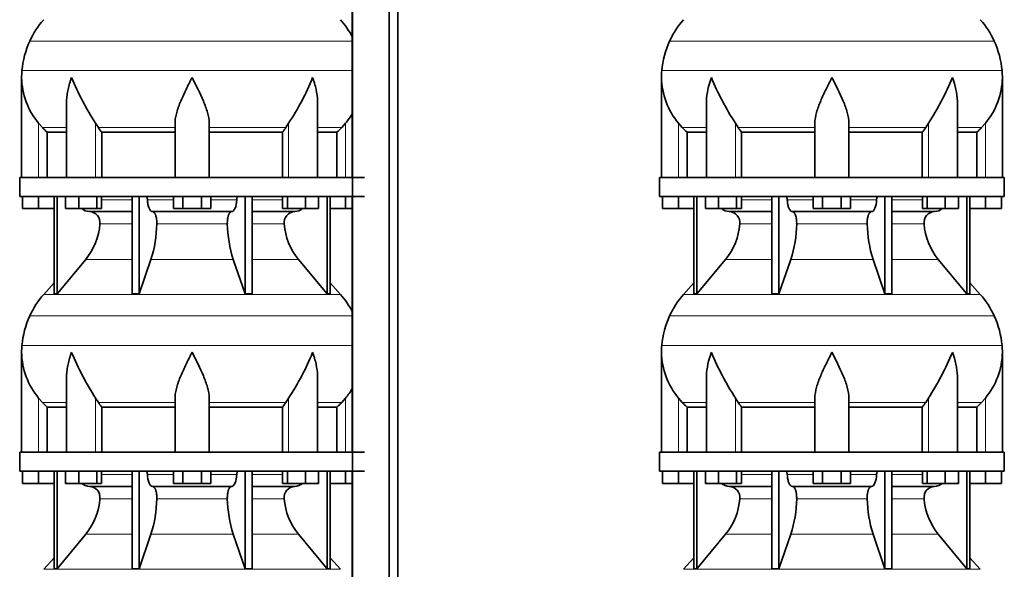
# Model space of a CAD drawing. Header units: millimetres. Extents: x 166 to 762, y -2186 to 1780.
# Tile 13 of 19: x 171 to 691, y -105 to 185. Entities that reach past the tile are written whole.
import ezdxf

# ---------------------------------------------------------------- set-up
doc = ezdxf.new("R2010")
doc.units = ezdxf.units.MM
doc.layers.add('LOW_134-10', color=7, linetype='Continuous')
doc.layers.add('VSI134_DIFFUSORE', color=7, linetype='Continuous')

# ---------------------------------------------------------------- blocks, each defined once
blk = doc.blocks.new('SE')
at = {"layer": 'LOW_134-10', "color": 7, "linetype": 'Continuous', "lineweight": 35}
for p, q in [((346.64, 1282.18), (346.64, -184.32)), ((366.02, -184.32), (366.02, 1282.18)), ((370.57, -184.32), (370.57, 1282.18)), ((346.57, 237.18), (346.57, 102.18)), ((346.57, 92.18), (346.57, -42.82)), ((346.57, -52.82), (346.57, -184.32))]:
    blk.add_line(p, q, dxfattribs=at)
at = {"layer": 'VSI134_DIFFUSORE', "color": 4, "linetype": 'Continuous', "lineweight": 9}
for p, q in [((346.57, 174.17), (176.34, 174.17)), ((172.18, 158.54), (346.57, 158.54)), ((181.01, 102.18), (181.01, 130.78)), ((211.09, 102.18), (211.09, 130.78)), ((312.92, 102.18), (312.92, 130.78)), ((343.01, 102.18), (343.01, 130.78)), ((183.02, 128.48), (195.73, 128.48)), ((212.52, 128.48), (253.01, 128.48)), ((271.01, 128.48), (311.5, 128.48)), ((328.28, 128.48), (340.99, 128.48)), ((214.21, 90.41), (230.31, 90.41)), ((238.43, 90.41), (252.19, 90.41)), ((271.82, 90.41), (285.58, 90.41)), ((293.7, 90.41), (309.8, 90.41)), ((230.31, 77.64), (213.38, 77.64)), ((280.62, 77.64), (243.39, 77.64)), ((310.63, 77.64), (293.7, 77.64)), ((205.86, 58.94), (230.31, 58.94)), ((240.28, 58.94), (283.73, 58.94)), ((293.7, 58.94), (318.15, 58.94)), ((183.71, 40.43), (340.3, 40.43)), ((346.57, 29.17), (176.34, 29.17)), ((172.18, 13.54), (346.57, 13.54)), ((181.01, -42.82), (181.01, -14.22)), ((211.09, -42.82), (211.09, -14.22)), ((312.92, -42.82), (312.92, -14.22)), ((343.01, -42.82), (343.01, -14.22)), ((183.02, -16.52), (195.73, -16.52)), ((212.52, -16.52), (253.01, -16.52)), ((271.01, -16.52), (311.5, -16.52)), ((328.28, -16.52), (340.99, -16.52)), ((214.21, -54.59), (230.31, -54.59)), ((238.43, -54.59), (252.19, -54.59)), ((271.82, -54.59), (285.58, -54.59)), ((293.7, -54.59), (309.8, -54.59)), ((230.31, -67.36), (213.38, -67.36)), ((280.62, -67.36), (243.39, -67.36)), ((310.63, -67.36), (293.7, -67.36)), ((205.86, -86.06), (230.31, -86.06)), ((240.28, -86.06), (283.73, -86.06)), ((293.7, -86.06), (318.15, -86.06)), ((183.71, -104.57), (340.3, -104.57))]:
    blk.add_line(p, q, dxfattribs=at)
at = {"layer": 'VSI134_DIFFUSORE', "color": 7, "linetype": 'Continuous', "lineweight": 35}
for p, q in [((172.01, 154.92), (172.01, 102.18)), ((195.73, 141.54), (195.73, 102.18)), ((328.28, 102.18), (328.28, 141.54)), ((183.02, 128.48), (181.01, 130.78)), ((212.52, 128.48), (211.09, 130.78)), ((253.01, 102.18), (253.01, 130.78)), ((271.01, 102.18), (271.01, 130.78)), ((312.92, 130.78), (311.5, 128.48)), ((343.01, 130.78), (340.99, 128.48)), ((185.53, 126.04), (195.73, 126.04)), ((185.53, 102.18), (185.53, 126.04)), ((214.3, 126.04), (253.01, 126.04)), ((214.3, 102.18), (214.3, 126.04)), ((271.01, 126.04), (309.72, 126.04)), ((309.72, 126.04), (309.72, 102.18)), ((328.28, 126.04), (338.48, 126.04)), ((338.48, 126.04), (338.48, 102.18)), ((353.01, 102.18), (171.01, 102.18)), ((171.01, 102.18), (171.01, 92.18)), ((171.01, 92.18), (353.01, 92.18)), ((172.51, 85.78), (172.51, 92.18)), ((172.51, 85.78), (172.51, 92.18)), ((181.01, 85.78), (181.01, 92.18)), ((189.18, 92.18), (189.18, 40.73)), ((190.71, 92.18), (190.71, 40.73)), ((195.25, 85.78), (195.25, 92.18)), ((202.19, 85.78), (202.19, 92.18)), ((211.67, 85.78), (211.67, 92.18)), ((214.21, 85.78), (214.21, 92.18)), ((230.31, 92.18), (230.31, 40.73)), ((234, 92.18), (234, 40.73)), ((252.19, 85.78), (252.19, 92.18)), ((257.1, 85.78), (257.1, 92.18)), ((266.91, 85.78), (266.91, 92.18)), ((271.82, 85.78), (271.82, 92.18)), ((290.01, 92.18), (290.01, 40.73)), ((293.7, 92.18), (293.7, 40.73)), ((309.8, 85.78), (309.8, 92.18)), ((312.34, 85.78), (312.34, 92.18)), ((321.82, 85.78), (321.82, 92.18)), ((328.76, 85.78), (328.76, 92.18)), ((333.3, 92.18), (333.3, 40.73)), ((334.83, 92.18), (334.83, 40.73)), ((343.01, 85.78), (343.01, 92.18)), ((181.01, 85.78), (172.51, 85.78)), ((189.18, 85.78), (181.01, 85.78)), ((202.19, 85.78), (195.25, 85.78)), ((211.67, 85.78), (202.19, 85.78)), ((207.83, 84.18), (230.31, 84.18)), ((214.21, 85.78), (211.67, 85.78)), ((241.1, 84.18), (282.91, 84.18)), ((257.1, 85.78), (252.19, 85.78)), ((266.91, 85.78), (257.1, 85.78)), ((271.82, 85.78), (266.91, 85.78)), ((293.7, 84.18), (316.18, 84.18)), ((312.34, 85.78), (309.8, 85.78)), ((321.82, 85.78), (312.34, 85.78)), ((328.76, 85.78), (321.82, 85.78)), ((343.01, 85.78), (334.83, 85.78)), ((346.57, 85.78), (343.01, 85.78)), ((190.71, 40.73), (205.86, 58.94)), ((234, 40.73), (240.28, 58.94)), ((283.73, 58.94), (290.01, 40.73)), ((318.15, 58.94), (333.3, 40.73)), ((189.18, 46.5), (183.71, 40.43)), ((340.3, 40.43), (334.83, 46.5)), ((189.18, 40.73), (190.71, 40.73)), ((230.31, 40.73), (234, 40.73)), ((290.01, 40.73), (293.7, 40.73)), ((333.3, 40.73), (334.83, 40.73)), ((172.01, 9.92), (172.01, -42.82)), ((195.73, -3.46), (195.73, -42.82)), ((328.28, -42.82), (328.28, -3.46)), ((183.02, -16.52), (181.01, -14.22)), ((212.52, -16.52), (211.09, -14.22)), ((253.01, -42.82), (253.01, -14.22)), ((271.01, -42.82), (271.01, -14.22)), ((312.92, -14.22), (311.5, -16.52)), ((343.01, -14.22), (340.99, -16.52)), ((185.53, -18.96), (195.73, -18.96)), ((185.53, -42.82), (185.53, -18.96)), ((214.3, -18.96), (253.01, -18.96)), ((214.3, -42.82), (214.3, -18.96)), ((271.01, -18.96), (309.72, -18.96)), ((309.72, -18.96), (309.72, -42.82)), ((328.28, -18.96), (338.48, -18.96)), ((338.48, -18.96), (338.48, -42.82)), ((353.01, -42.82), (171.01, -42.82)), ((171.01, -42.82), (171.01, -52.82)), ((171.01, -52.82), (353.01, -52.82)), ((172.51, -59.22), (172.51, -52.82)), ((172.51, -59.22), (172.51, -52.82)), ((181.01, -59.22), (181.01, -52.82)), ((189.18, -52.82), (189.18, -104.27)), ((190.71, -52.82), (190.71, -104.27)), ((195.25, -59.22), (195.25, -52.82)), ((202.19, -59.22), (202.19, -52.82)), ((211.67, -59.22), (211.67, -52.82)), ((214.21, -59.22), (214.21, -52.82)), ((230.31, -52.82), (230.31, -104.27)), ((234, -52.82), (234, -104.27)), ((252.19, -59.22), (252.19, -52.82)), ((257.1, -59.22), (257.1, -52.82)), ((266.91, -59.22), (266.91, -52.82)), ((271.82, -59.22), (271.82, -52.82)), ((290.01, -52.82), (290.01, -104.27)), ((293.7, -52.82), (293.7, -104.27)), ((309.8, -59.22), (309.8, -52.82)), ((312.34, -59.22), (312.34, -52.82)), ((321.82, -59.22), (321.82, -52.82)), ((328.76, -59.22), (328.76, -52.82)), ((333.3, -52.82), (333.3, -104.27)), ((334.83, -52.82), (334.83, -104.27)), ((343.01, -59.22), (343.01, -52.82)), ((181.01, -59.22), (172.51, -59.22)), ((189.18, -59.22), (181.01, -59.22)), ((202.19, -59.22), (195.25, -59.22)), ((211.67, -59.22), (202.19, -59.22)), ((207.83, -60.82), (230.31, -60.82)), ((214.21, -59.22), (211.67, -59.22)), ((241.1, -60.82), (282.91, -60.82)), ((257.1, -59.22), (252.19, -59.22)), ((266.91, -59.22), (257.1, -59.22)), ((271.82, -59.22), (266.91, -59.22)), ((293.7, -60.82), (316.18, -60.82)), ((312.34, -59.22), (309.8, -59.22)), ((321.82, -59.22), (312.34, -59.22)), ((328.76, -59.22), (321.82, -59.22)), ((343.01, -59.22), (334.83, -59.22)), ((346.57, -59.22), (343.01, -59.22)), ((190.71, -104.27), (205.86, -86.06)), ((234, -104.27), (240.28, -86.06)), ((283.73, -86.06), (290.01, -104.27)), ((318.15, -86.06), (333.3, -104.27)), ((189.18, -98.5), (183.71, -104.57)), ((340.3, -104.57), (334.83, -98.5)), ((189.18, -104.27), (190.71, -104.27)), ((230.31, -104.27), (234, -104.27)), ((290.01, -104.27), (293.7, -104.27)), ((333.3, -104.27), (334.83, -104.27))]:
    blk.add_line(p, q, dxfattribs=at)
for centre, radius, start, end in [((216.41, 155.98), 44, 138, 155.5912), ((307.61, 155.98), 44, 27.6842, 42), ((220.96, 153.92), 49, 155.5912, 174.5826), ((210.51, 154.91), 38.5, 174.5826, 180.0352), ((210.7, 155.59), 38.7, 181.0159, 219.8906), ((336.7, 212.45), 149.83, 202.585, 213.0327), ((201.79, 204.81), 133.53, 326.3278, 338.0546), ((313.31, 155.59), 38.7, 320.1094, 329.446), ((245.66, 150.72), 39.91, 213.8601, 218.2043), ((278.38, 150.7), 39.88, 321.7938, 326.1418), ((208.06, 90.86), 6.68, 229.5852, 268.0094), ((207.55, 78.32), 5.87, 353.3223, 87.2173), ((316.44, 78.34), 5.85, 92.5772, 186.8833), ((315.95, 90.86), 6.68, 271.9979, 310.3729), ((180.07, 80.16), 33.4, 320.5472, 355.6594), ((178.44, 78.84), 64.97, 342.1602, 358.9354), ((347.08, 79.09), 66.48, 181.2569, 197.6475), ((344.04, 80.21), 33.51, 184.3996, 219.3938), ((216.41, 10.98), 44, 138, 155.5912), ((307.61, 10.98), 44, 27.6842, 42), ((220.96, 8.92), 49, 155.5912, 174.5826), ((210.51, 9.91), 38.5, 174.5826, 180.0352), ((210.7, 10.59), 38.7, 181.0159, 219.8906), ((336.7, 67.45), 149.83, 202.585, 213.0327), ((201.79, 59.81), 133.53, 326.3278, 338.0546), ((313.31, 10.59), 38.7, 320.1094, 329.446), ((245.66, 5.72), 39.91, 213.8601, 218.2043), ((278.38, 5.7), 39.88, 321.7938, 326.1418), ((208.06, -54.14), 6.68, 229.5852, 268.0094), ((207.55, -66.68), 5.87, 353.3223, 87.2173), ((316.44, -66.66), 5.85, 92.5772, 186.8833), ((315.95, -54.14), 6.68, 271.9979, 310.3729), ((180.07, -64.84), 33.4, 320.5472, 355.6594), ((178.44, -66.16), 64.97, 342.1602, 358.9354), ((347.08, -65.91), 66.48, 181.2569, 197.6475), ((344.04, -64.79), 33.51, 184.3996, 219.3938)]:
    blk.add_arc(centre, radius, start, end, dxfattribs=at)
for points, knots in [([(198.37, 154.91), (198.27, 154.65), (198.18, 154.39), (198, 153.86), (197.91, 153.6), (197.66, 152.82), (197.5, 152.3), (197.04, 150.74), (196.77, 149.71), (196.32, 147.63), (196.14, 146.59), (195.87, 144.54), (195.78, 143.52), (195.74, 142.18), (195.73, 141.86), (195.73, 141.53)], [0, 0, 0, 0, 0.03125, 0.03125, 0.0625, 0.0625, 0.125, 0.125, 0.25, 0.25, 0.375, 0.375, 0.5, 0.5, 0.5400162, 0.5400162, 0.5400162, 0.5400162]), ([(262.01, 154.91), (261.87, 154.65), (261.74, 154.39), (261.47, 153.86), (261.34, 153.6), (260.94, 152.82), (260.68, 152.3), (259.89, 150.74), (259.38, 149.71), (258.36, 147.63), (257.87, 146.59), (256.92, 144.54), (256.47, 143.52), (255.62, 141.49), (255.23, 140.48), (254.69, 138.98), (254.51, 138.48), (254.19, 137.48), (254.04, 136.98), (253.63, 135.5), (253.41, 134.53), (253.1, 132.63), (253.01, 131.69), (253.01, 130.78)], [0, 0, 0, 0, 0.03125, 0.03125, 0.0625, 0.0625, 0.125, 0.125, 0.25, 0.25, 0.375, 0.375, 0.5, 0.5, 0.625, 0.625, 0.6875, 0.6875, 0.75, 0.75, 0.875, 0.875, 1, 1, 1, 1]), ([(271.01, 130.78), (271.01, 132.61), (270.66, 134.51), (269.56, 138.46), (268.81, 140.47), (266.27, 146.55), (264.12, 150.76), (262.01, 154.91)], [0, 0, 0, 0, 0.25, 0.25, 0.5, 0.5, 1, 1, 1, 1]), ([(328.28, 141.53), (328.28, 141.87), (328.27, 142.21), (328.19, 144.6), (327.91, 146.64), (327.23, 149.72), (326.97, 150.75), (326.52, 152.3), (326.35, 152.82), (326.1, 153.6), (325.97, 153.99), (325.83, 154.39), (325.74, 154.65), (325.69, 154.78), (325.65, 154.91)], [0.4588627, 0.4588627, 0.4588627, 0.4588627, 0.5, 0.5, 0.75, 0.75, 0.875, 0.875, 0.9375, 0.9375, 0.96875, 0.984375, 0.984375, 1, 1, 1, 1]), ([(237.67, 92.18), (237.72, 92.18), (237.76, 92.17), (237.86, 92.13), (237.9, 92.1), (238.03, 91.97), (238.11, 91.84), (238.25, 91.51), (238.31, 91.32), (238.39, 90.89), (238.42, 90.65), (238.43, 90.41)], [0, 0, 0, 0, 0.125, 0.125, 0.25, 0.25, 0.5, 0.5, 0.75, 0.75, 1, 1, 1, 1]), ([(241.1, 84.18), (240.93, 84.18), (240.77, 84.22), (240.53, 84.34), (240.45, 84.39), (240.29, 84.5), (240.22, 84.57), (239.99, 84.79), (239.84, 84.98), (239.56, 85.43), (239.43, 85.68), (239.19, 86.24), (239.08, 86.56), (238.88, 87.23), (238.79, 87.59), (238.64, 88.34), (238.58, 88.74), (238.48, 89.56), (238.45, 89.98), (238.43, 90.41)], [0, 0, 0, 0, 0.125, 0.125, 0.1875, 0.1875, 0.25, 0.25, 0.375, 0.375, 0.5, 0.5, 0.625, 0.625, 0.75, 0.75, 0.875, 0.875, 1, 1, 1, 1]), ([(285.58, 90.41), (285.5, 88.7), (285.19, 87.1), (284.21, 84.83), (283.56, 84.18), (282.91, 84.18)], [0, 0, 0, 0, 0.5, 0.5, 1, 1, 1, 1]), ([(285.58, 90.41), (285.59, 90.65), (285.62, 90.88), (285.68, 91.21), (285.71, 91.31), (285.76, 91.5), (285.79, 91.59), (285.86, 91.76), (285.9, 91.83), (285.98, 91.95), (286.02, 92.01), (286.11, 92.1), (286.15, 92.13), (286.25, 92.17), (286.29, 92.18), (286.34, 92.18)], [0, 0, 0, 0, 0.25, 0.25, 0.375, 0.375, 0.5, 0.5, 0.625, 0.625, 0.75, 0.75, 0.875, 0.875, 1, 1, 1, 1]), ([(241.1, 84.18), (241.18, 84.18), (241.26, 84.17), (241.42, 84.13), (241.49, 84.1), (241.73, 83.97), (241.88, 83.84), (242.17, 83.5), (242.31, 83.3), (242.5, 82.94), (242.57, 82.81), (242.69, 82.53), (242.74, 82.38), (242.9, 81.92), (243, 81.59), (243.12, 81.05), (243.16, 80.87), (243.22, 80.49), (243.25, 80.3), (243.33, 79.71), (243.37, 79.3), (243.41, 78.47), (243.41, 78.05), (243.39, 77.64)], [0, 0, 0, 0, 0.0625, 0.0625, 0.125, 0.125, 0.25, 0.25, 0.375, 0.375, 0.4375, 0.4375, 0.5, 0.5, 0.625, 0.625, 0.6875, 0.6875, 0.75, 0.75, 0.875, 0.875, 1, 1, 1, 1]), ([(280.62, 77.64), (280.6, 78.05), (280.61, 78.47), (280.63, 79.09), (280.65, 79.29), (280.68, 79.7), (280.71, 79.9), (280.78, 80.49), (280.85, 80.87), (280.97, 81.41), (281.02, 81.58), (281.11, 81.92), (281.21, 82.24), (281.32, 82.53), (281.44, 82.8), (281.51, 82.94), (281.7, 83.3), (281.84, 83.51), (282.13, 83.84), (282.29, 83.97), (282.6, 84.14), (282.75, 84.18), (282.91, 84.18)], [0, 0, 0, 0, 0.125, 0.125, 0.1875, 0.1875, 0.25, 0.25, 0.375, 0.375, 0.4375, 0.4375, 0.5, 0.5625, 0.5625, 0.625, 0.625, 0.75, 0.75, 0.875, 0.875, 1, 1, 1, 1]), ([(198.37, 9.91), (198.27, 9.65), (198.18, 9.39), (198, 8.86), (197.91, 8.6), (197.66, 7.82), (197.5, 7.3), (197.04, 5.74), (196.77, 4.71), (196.32, 2.63), (196.14, 1.59), (195.87, -0.46), (195.78, -1.48), (195.74, -2.82), (195.73, -3.14), (195.73, -3.47)], [0, 0, 0, 0, 0.03125, 0.03125, 0.0625, 0.0625, 0.125, 0.125, 0.25, 0.25, 0.375, 0.375, 0.5, 0.5, 0.5400162, 0.5400162, 0.5400162, 0.5400162]), ([(262.01, 9.91), (261.87, 9.65), (261.74, 9.39), (261.47, 8.86), (261.34, 8.6), (260.94, 7.82), (260.68, 7.3), (259.89, 5.74), (259.38, 4.71), (258.36, 2.63), (257.87, 1.59), (256.92, -0.46), (256.47, -1.48), (255.62, -3.51), (255.23, -4.52), (254.69, -6.02), (254.51, -6.52), (254.19, -7.52), (254.04, -8.02), (253.63, -9.5), (253.41, -10.47), (253.1, -12.37), (253.01, -13.31), (253.01, -14.22)], [0, 0, 0, 0, 0.03125, 0.03125, 0.0625, 0.0625, 0.125, 0.125, 0.25, 0.25, 0.375, 0.375, 0.5, 0.5, 0.625, 0.625, 0.6875, 0.6875, 0.75, 0.75, 0.875, 0.875, 1, 1, 1, 1]), ([(271.01, -14.22), (271.01, -12.39), (270.66, -10.49), (269.56, -6.54), (268.81, -4.53), (266.27, 1.55), (264.12, 5.76), (262.01, 9.91)], [0, 0, 0, 0, 0.25, 0.25, 0.5, 0.5, 1, 1, 1, 1]), ([(328.28, -3.47), (328.28, -3.13), (328.27, -2.79), (328.19, -0.4), (327.91, 1.64), (327.23, 4.72), (326.97, 5.75), (326.52, 7.3), (326.35, 7.82), (326.1, 8.6), (325.97, 8.99), (325.83, 9.39), (325.74, 9.65), (325.69, 9.78), (325.65, 9.91)], [0.4588627, 0.4588627, 0.4588627, 0.4588627, 0.5, 0.5, 0.75, 0.75, 0.875, 0.875, 0.9375, 0.9375, 0.96875, 0.984375, 0.984375, 1, 1, 1, 1]), ([(237.67, -52.82), (237.72, -52.82), (237.76, -52.83), (237.86, -52.87), (237.9, -52.9), (238.03, -53.03), (238.11, -53.16), (238.25, -53.49), (238.31, -53.68), (238.39, -54.11), (238.42, -54.35), (238.43, -54.59)], [0, 0, 0, 0, 0.125, 0.125, 0.25, 0.25, 0.5, 0.5, 0.75, 0.75, 1, 1, 1, 1]), ([(241.1, -60.82), (240.93, -60.82), (240.77, -60.78), (240.53, -60.66), (240.45, -60.61), (240.29, -60.5), (240.22, -60.43), (239.99, -60.21), (239.84, -60.02), (239.56, -59.57), (239.43, -59.32), (239.19, -58.76), (239.08, -58.44), (238.88, -57.77), (238.79, -57.41), (238.64, -56.66), (238.58, -56.26), (238.48, -55.44), (238.45, -55.02), (238.43, -54.59)], [0, 0, 0, 0, 0.125, 0.125, 0.1875, 0.1875, 0.25, 0.25, 0.375, 0.375, 0.5, 0.5, 0.625, 0.625, 0.75, 0.75, 0.875, 0.875, 1, 1, 1, 1]), ([(285.58, -54.59), (285.5, -56.3), (285.19, -57.9), (284.21, -60.17), (283.56, -60.82), (282.91, -60.82)], [0, 0, 0, 0, 0.5, 0.5, 1, 1, 1, 1]), ([(285.58, -54.59), (285.59, -54.35), (285.62, -54.12), (285.68, -53.79), (285.71, -53.69), (285.76, -53.5), (285.79, -53.41), (285.86, -53.24), (285.9, -53.17), (285.98, -53.05), (286.02, -52.99), (286.11, -52.9), (286.15, -52.87), (286.25, -52.83), (286.29, -52.82), (286.34, -52.82)], [0, 0, 0, 0, 0.25, 0.25, 0.375, 0.375, 0.5, 0.5, 0.625, 0.625, 0.75, 0.75, 0.875, 0.875, 1, 1, 1, 1]), ([(241.1, -60.82), (241.18, -60.82), (241.26, -60.83), (241.42, -60.87), (241.49, -60.9), (241.73, -61.03), (241.88, -61.16), (242.17, -61.5), (242.31, -61.7), (242.5, -62.06), (242.57, -62.19), (242.69, -62.47), (242.74, -62.62), (242.9, -63.08), (243, -63.41), (243.12, -63.95), (243.16, -64.13), (243.22, -64.51), (243.25, -64.7), (243.33, -65.29), (243.37, -65.7), (243.41, -66.53), (243.41, -66.95), (243.39, -67.36)], [0, 0, 0, 0, 0.0625, 0.0625, 0.125, 0.125, 0.25, 0.25, 0.375, 0.375, 0.4375, 0.4375, 0.5, 0.5, 0.625, 0.625, 0.6875, 0.6875, 0.75, 0.75, 0.875, 0.875, 1, 1, 1, 1]), ([(280.62, -67.36), (280.6, -66.95), (280.61, -66.53), (280.63, -65.91), (280.65, -65.71), (280.68, -65.3), (280.71, -65.1), (280.78, -64.51), (280.85, -64.13), (280.97, -63.59), (281.02, -63.42), (281.11, -63.08), (281.21, -62.76), (281.32, -62.47), (281.44, -62.2), (281.51, -62.06), (281.7, -61.7), (281.84, -61.49), (282.13, -61.16), (282.29, -61.03), (282.6, -60.86), (282.75, -60.82), (282.91, -60.82)], [0, 0, 0, 0, 0.125, 0.125, 0.1875, 0.1875, 0.25, 0.25, 0.375, 0.375, 0.4375, 0.4375, 0.5, 0.5625, 0.5625, 0.625, 0.625, 0.75, 0.75, 0.875, 0.875, 1, 1, 1, 1])]:
    blk.add_open_spline(points, degree=3, knots=knots, dxfattribs=at)
for points in [[(185.53, 126.04), (184.66, 126.82), (183.82, 127.64), (183.02, 128.48)], [(340.99, 128.48), (340.19, 127.64), (339.35, 126.82), (338.48, 126.04)], [(185.53, -18.96), (184.66, -18.18), (183.82, -17.36), (183.02, -16.52)], [(340.99, -16.52), (340.19, -17.36), (339.35, -18.18), (338.48, -18.96)]]:
    blk.add_open_spline(points, degree=3, dxfattribs=at)
blk = doc.blocks.new('SE3')
at = {"layer": 'VSI134_DIFFUSORE', "color": 4, "linetype": 'Continuous', "lineweight": 9}
for p, q in [((685.44, 174.17), (514.11, 174.17)), ((509.95, 158.54), (689.6, 158.54)), ((518.77, 102.18), (518.77, 130.78)), ((548.86, 102.18), (548.86, 130.78)), ((650.69, 102.18), (650.69, 130.78)), ((680.77, 102.18), (680.77, 130.78)), ((533.5, 128.48), (520.78, 128.48)), ((590.77, 128.48), (550.28, 128.48)), ((608.77, 128.48), (649.26, 128.48)), ((666.05, 128.48), (678.76, 128.48)), ((551.98, 90.41), (568.08, 90.41)), ((576.2, 90.41), (589.96, 90.41)), ((609.59, 90.41), (623.35, 90.41)), ((631.47, 90.41), (647.57, 90.41)), ((568.08, 77.64), (551.15, 77.64)), ((618.38, 77.64), (581.16, 77.64)), ((648.4, 77.64), (631.47, 77.64)), ((543.63, 58.94), (568.08, 58.94)), ((578.05, 58.94), (621.5, 58.94)), ((631.47, 58.94), (655.92, 58.94)), ((521.48, 40.43), (678.07, 40.43)), ((685.44, 29.17), (514.11, 29.17)), ((509.95, 13.54), (689.6, 13.54)), ((518.77, -42.82), (518.77, -14.22)), ((548.86, -42.82), (548.86, -14.22)), ((650.69, -42.82), (650.69, -14.22)), ((680.77, -42.82), (680.77, -14.22)), ((533.5, -16.52), (520.78, -16.52)), ((590.77, -16.52), (550.28, -16.52)), ((608.77, -16.52), (649.26, -16.52)), ((666.05, -16.52), (678.76, -16.52)), ((551.98, -54.59), (568.08, -54.59)), ((576.2, -54.59), (589.96, -54.59)), ((609.59, -54.59), (623.35, -54.59)), ((631.47, -54.59), (647.57, -54.59)), ((568.08, -67.36), (551.15, -67.36)), ((618.38, -67.36), (581.16, -67.36)), ((648.4, -67.36), (631.47, -67.36)), ((543.63, -86.06), (568.08, -86.06)), ((578.05, -86.06), (621.5, -86.06)), ((631.47, -86.06), (655.92, -86.06)), ((521.48, -104.57), (678.07, -104.57))]:
    blk.add_line(p, q, dxfattribs=at)
at = {"layer": 'VSI134_DIFFUSORE', "color": 7, "linetype": 'Continuous', "lineweight": 35}
for p, q in [((509.77, 154.92), (509.77, 102.18)), ((689.77, 102.18), (689.77, 154.92)), ((533.5, 141.54), (533.5, 102.18)), ((666.05, 102.18), (666.05, 141.54)), ((520.78, 128.48), (518.77, 130.78)), ((550.28, 128.48), (548.86, 130.78)), ((590.77, 102.18), (590.77, 130.78)), ((608.77, 102.18), (608.77, 130.78)), ((650.69, 130.78), (649.26, 128.48)), ((680.77, 130.78), (678.76, 128.48)), ((523.3, 126.04), (533.5, 126.04)), ((523.3, 102.18), (523.3, 126.04)), ((552.06, 126.04), (590.77, 126.04)), ((552.06, 102.18), (552.06, 126.04)), ((608.77, 126.04), (647.48, 126.04)), ((647.48, 126.04), (647.48, 102.18)), ((666.05, 126.04), (676.25, 126.04)), ((676.25, 126.04), (676.25, 102.18)), ((690.77, 102.18), (508.77, 102.18)), ((508.77, 102.18), (508.77, 92.18)), ((690.77, 92.18), (690.77, 102.18)), ((508.77, 92.18), (690.77, 92.18)), ((510.27, 85.78), (510.27, 92.18)), ((510.27, 85.78), (510.27, 92.18)), ((518.77, 85.78), (518.77, 92.18)), ((526.95, 92.18), (526.95, 40.73)), ((528.48, 92.18), (528.48, 40.73)), ((533.02, 85.78), (533.02, 92.18)), ((539.96, 85.78), (539.96, 92.18)), ((549.44, 85.78), (549.44, 92.18)), ((551.98, 85.78), (551.98, 92.18)), ((568.08, 92.18), (568.08, 40.73)), ((571.77, 92.18), (571.77, 40.73)), ((589.96, 85.78), (589.96, 92.18)), ((594.87, 85.78), (594.87, 92.18)), ((604.68, 85.78), (604.68, 92.18)), ((609.59, 85.78), (609.59, 92.18)), ((627.78, 92.18), (627.78, 40.73)), ((631.47, 92.18), (631.47, 40.73)), ((647.57, 85.78), (647.57, 92.18)), ((650.11, 85.78), (650.11, 92.18)), ((659.59, 85.78), (659.59, 92.18)), ((666.53, 85.78), (666.53, 92.18)), ((671.07, 92.18), (671.07, 40.73)), ((672.6, 92.18), (672.6, 40.73)), ((680.77, 85.78), (680.77, 92.18)), ((689.27, 85.78), (689.27, 92.18)), ((518.77, 85.78), (510.27, 85.78)), ((526.95, 85.78), (518.77, 85.78)), ((539.96, 85.78), (533.02, 85.78)), ((549.44, 85.78), (539.96, 85.78)), ((545.6, 84.18), (568.08, 84.18)), ((551.98, 85.78), (549.44, 85.78)), ((578.86, 84.18), (620.68, 84.18)), ((594.87, 85.78), (589.96, 85.78)), ((604.68, 85.78), (594.87, 85.78)), ((609.59, 85.78), (604.68, 85.78)), ((631.47, 84.18), (653.95, 84.18)), ((650.11, 85.78), (647.57, 85.78)), ((659.59, 85.78), (650.11, 85.78)), ((666.53, 85.78), (659.59, 85.78)), ((680.77, 85.78), (672.6, 85.78)), ((689.27, 85.78), (680.77, 85.78)), ((528.48, 40.73), (543.63, 58.94)), ((571.77, 40.73), (578.05, 58.94)), ((621.5, 58.94), (627.78, 40.73)), ((655.92, 58.94), (671.07, 40.73)), ((526.95, 46.5), (521.48, 40.43)), ((678.07, 40.43), (672.6, 46.5)), ((526.95, 40.73), (528.48, 40.73)), ((568.08, 40.73), (571.77, 40.73)), ((627.78, 40.73), (631.47, 40.73)), ((671.07, 40.73), (672.6, 40.73)), ((509.77, 9.92), (509.77, -42.82)), ((689.77, -42.82), (689.77, 9.92)), ((533.5, -3.46), (533.5, -42.82)), ((666.05, -42.82), (666.05, -3.46)), ((520.78, -16.52), (518.77, -14.22)), ((550.28, -16.52), (548.86, -14.22)), ((590.77, -42.82), (590.77, -14.22)), ((608.77, -42.82), (608.77, -14.22)), ((650.69, -14.22), (649.26, -16.52)), ((680.77, -14.22), (678.76, -16.52)), ((523.3, -18.96), (533.5, -18.96)), ((523.3, -42.82), (523.3, -18.96)), ((552.06, -18.96), (590.77, -18.96)), ((552.06, -42.82), (552.06, -18.96)), ((608.77, -18.96), (647.48, -18.96)), ((647.48, -18.96), (647.48, -42.82)), ((666.05, -18.96), (676.25, -18.96)), ((676.25, -18.96), (676.25, -42.82)), ((690.77, -42.82), (508.77, -42.82)), ((508.77, -42.82), (508.77, -52.82)), ((690.77, -52.82), (690.77, -42.82)), ((508.77, -52.82), (690.77, -52.82)), ((510.27, -59.22), (510.27, -52.82)), ((510.27, -59.22), (510.27, -52.82)), ((518.77, -59.22), (518.77, -52.82)), ((526.95, -52.82), (526.95, -104.27)), ((528.48, -52.82), (528.48, -104.27)), ((533.02, -59.22), (533.02, -52.82)), ((539.96, -59.22), (539.96, -52.82)), ((549.44, -59.22), (549.44, -52.82)), ((551.98, -59.22), (551.98, -52.82)), ((568.08, -52.82), (568.08, -104.27)), ((571.77, -52.82), (571.77, -104.27)), ((589.96, -59.22), (589.96, -52.82)), ((594.87, -59.22), (594.87, -52.82)), ((604.68, -59.22), (604.68, -52.82)), ((609.59, -59.22), (609.59, -52.82)), ((627.78, -52.82), (627.78, -104.27)), ((631.47, -52.82), (631.47, -104.27)), ((647.57, -59.22), (647.57, -52.82)), ((650.11, -59.22), (650.11, -52.82)), ((659.59, -59.22), (659.59, -52.82)), ((666.53, -59.22), (666.53, -52.82)), ((671.07, -52.82), (671.07, -104.27)), ((672.6, -52.82), (672.6, -104.27)), ((680.77, -59.22), (680.77, -52.82)), ((689.27, -59.22), (689.27, -52.82)), ((518.77, -59.22), (510.27, -59.22)), ((526.95, -59.22), (518.77, -59.22)), ((539.96, -59.22), (533.02, -59.22)), ((549.44, -59.22), (539.96, -59.22)), ((545.6, -60.82), (568.08, -60.82)), ((551.98, -59.22), (549.44, -59.22)), ((578.86, -60.82), (620.68, -60.82)), ((594.87, -59.22), (589.96, -59.22)), ((604.68, -59.22), (594.87, -59.22)), ((609.59, -59.22), (604.68, -59.22)), ((631.47, -60.82), (653.95, -60.82)), ((650.11, -59.22), (647.57, -59.22)), ((659.59, -59.22), (650.11, -59.22)), ((666.53, -59.22), (659.59, -59.22)), ((680.77, -59.22), (672.6, -59.22)), ((689.27, -59.22), (680.77, -59.22)), ((528.48, -104.27), (543.63, -86.06)), ((571.77, -104.27), (578.05, -86.06)), ((621.5, -86.06), (627.78, -104.27)), ((655.92, -86.06), (671.07, -104.27)), ((526.95, -98.5), (521.48, -104.57)), ((678.07, -104.57), (672.6, -98.5)), ((526.95, -104.27), (528.48, -104.27)), ((568.08, -104.27), (571.77, -104.27)), ((627.78, -104.27), (631.47, -104.27)), ((671.07, -104.27), (672.6, -104.27))]:
    blk.add_line(p, q, dxfattribs=at)
for centre, radius, start, end in [((554.17, 155.98), 44, 138, 155.5912), ((645.37, 155.98), 44, 24.4088, 42), ((558.73, 153.92), 49, 155.5912, 174.5826), ((640.82, 153.92), 49, 5.4174, 24.4088), ((548.27, 154.91), 38.5, 174.5826, 180.0014), ((651.27, 154.91), 38.5, 359.9671, 5.4174), ((548.47, 155.59), 38.7, 181.0158, 219.8906), ((674.45, 212.44), 149.81, 202.5842, 213.0334), ((525.1, 212.44), 149.81, 326.9666, 337.4158), ((651.08, 155.59), 38.7, 320.1094, 358.9842), ((583.4, 150.7), 39.88, 213.8582, 218.2062), ((616.15, 150.7), 39.88, 321.7938, 326.1418), ((545.83, 90.86), 6.68, 229.5852, 268.0094), ((545.31, 78.32), 5.87, 353.3223, 87.2173), ((654.21, 78.34), 5.85, 92.5772, 186.8833), ((653.72, 90.86), 6.68, 271.9979, 310.3729), ((517.84, 80.16), 33.4, 320.5472, 355.6594), ((516.21, 78.84), 64.97, 342.1602, 358.9354), ((684.85, 79.09), 66.48, 181.2569, 197.6475), ((681.81, 80.21), 33.51, 184.3996, 219.3938), ((554.17, 10.98), 44, 138, 155.5912), ((645.37, 10.98), 44, 24.4088, 42), ((558.73, 8.92), 49, 155.5912, 174.5826), ((640.82, 8.92), 49, 5.4174, 24.4088), ((548.27, 9.91), 38.5, 174.5826, 180.0014), ((651.27, 9.91), 38.5, 359.9671, 5.4174), ((548.47, 10.59), 38.7, 181.0158, 219.8906), ((674.45, 67.44), 149.81, 202.5842, 213.0334), ((525.1, 67.44), 149.81, 326.9666, 337.4158), ((651.08, 10.59), 38.7, 320.1094, 358.9842), ((583.4, 5.7), 39.88, 213.8582, 218.2062), ((616.15, 5.7), 39.88, 321.7938, 326.1418), ((545.83, -54.14), 6.68, 229.5852, 268.0094), ((545.31, -66.68), 5.87, 353.3223, 87.2173), ((654.21, -66.66), 5.85, 92.5772, 186.8833), ((653.72, -54.14), 6.68, 271.9979, 310.3729), ((517.84, -64.84), 33.4, 320.5472, 355.6594), ((516.21, -66.16), 64.97, 342.1602, 358.9354), ((684.85, -65.91), 66.48, 181.2569, 197.6475), ((681.81, -64.79), 33.51, 184.3996, 219.3938)]:
    blk.add_arc(centre, radius, start, end, dxfattribs=at)
for points, knots in [([(533.5, 141.53), (533.5, 141.85), (533.5, 142.18), (533.65, 146.55), (534.64, 150.76), (536.13, 154.91)], [0.4601729, 0.4601729, 0.4601729, 0.4601729, 0.5, 0.5, 1, 1, 1, 1]), ([(590.77, 130.78), (590.77, 132.61), (591.13, 134.55), (592.23, 138.49), (592.98, 140.5), (594.69, 144.6), (595.65, 146.64), (597.15, 149.72), (597.67, 150.75), (598.71, 152.82), (599.25, 153.88), (599.77, 154.91)], [0, 0, 0, 0, 0.25, 0.25, 0.5, 0.5, 0.75, 0.75, 0.875, 0.875, 1, 1, 1, 1]), ([(608.77, 130.78), (608.77, 132.61), (608.42, 134.51), (607.32, 138.47), (606.58, 140.48), (604.04, 146.55), (601.89, 150.76), (599.77, 154.91)], [0, 0, 0, 0, 0.25, 0.25, 0.5, 0.5, 1, 1, 1, 1]), ([(666.05, 141.53), (666.05, 141.85), (666.04, 142.18), (665.89, 146.55), (664.91, 150.76), (663.41, 154.91)], [0.4601729, 0.4601729, 0.4601729, 0.4601729, 0.5, 0.5, 1, 1, 1, 1]), ([(575.44, 92.18), (575.49, 92.18), (575.53, 92.17), (575.62, 92.13), (575.67, 92.1), (575.8, 91.97), (575.88, 91.84), (576.02, 91.51), (576.08, 91.32), (576.16, 90.89), (576.19, 90.65), (576.2, 90.41)], [0, 0, 0, 0, 0.125, 0.125, 0.25, 0.25, 0.5, 0.5, 0.75, 0.75, 1, 1, 1, 1]), ([(578.86, 84.18), (578.7, 84.18), (578.54, 84.22), (578.3, 84.34), (578.22, 84.39), (578.06, 84.5), (577.99, 84.57), (577.76, 84.79), (577.61, 84.98), (577.33, 85.43), (577.2, 85.68), (576.96, 86.24), (576.85, 86.56), (576.65, 87.23), (576.56, 87.59), (576.41, 88.34), (576.35, 88.74), (576.25, 89.56), (576.22, 89.98), (576.2, 90.41)], [0, 0, 0, 0, 0.125, 0.125, 0.1875, 0.1875, 0.25, 0.25, 0.375, 0.375, 0.5, 0.5, 0.625, 0.625, 0.75, 0.75, 0.875, 0.875, 1, 1, 1, 1]), ([(623.35, 90.41), (623.27, 88.7), (622.96, 87.1), (621.98, 84.83), (621.33, 84.18), (620.68, 84.18)], [0, 0, 0, 0, 0.5, 0.5, 1, 1, 1, 1]), ([(623.35, 90.41), (623.36, 90.65), (623.38, 90.88), (623.45, 91.21), (623.47, 91.31), (623.53, 91.5), (623.56, 91.59), (623.63, 91.76), (623.67, 91.83), (623.75, 91.95), (623.79, 92.01), (623.88, 92.1), (623.92, 92.13), (624.01, 92.17), (624.06, 92.18), (624.11, 92.18)], [0, 0, 0, 0, 0.25, 0.25, 0.375, 0.375, 0.5, 0.5, 0.625, 0.625, 0.75, 0.75, 0.875, 0.875, 1, 1, 1, 1]), ([(578.86, 84.18), (578.94, 84.18), (579.02, 84.17), (579.18, 84.13), (579.26, 84.1), (579.49, 83.97), (579.65, 83.84), (579.94, 83.5), (580.08, 83.3), (580.27, 82.94), (580.33, 82.81), (580.45, 82.53), (580.51, 82.38), (580.67, 81.92), (580.77, 81.59), (580.89, 81.05), (580.93, 80.87), (580.99, 80.49), (581.02, 80.3), (581.1, 79.71), (581.13, 79.3), (581.17, 78.47), (581.18, 78.05), (581.16, 77.64)], [0, 0, 0, 0, 0.0625, 0.0625, 0.125, 0.125, 0.25, 0.25, 0.375, 0.375, 0.4375, 0.4375, 0.5, 0.5, 0.625, 0.625, 0.6875, 0.6875, 0.75, 0.75, 0.875, 0.875, 1, 1, 1, 1]), ([(618.38, 77.64), (618.37, 78.05), (618.37, 78.47), (618.4, 79.09), (618.42, 79.29), (618.45, 79.7), (618.47, 79.9), (618.55, 80.49), (618.62, 80.87), (618.74, 81.41), (618.78, 81.58), (618.88, 81.92), (618.98, 82.24), (619.09, 82.53), (619.21, 82.8), (619.27, 82.94), (619.47, 83.3), (619.61, 83.51), (619.9, 83.84), (620.05, 83.97), (620.36, 84.14), (620.52, 84.18), (620.68, 84.18)], [0, 0, 0, 0, 0.125, 0.125, 0.1875, 0.1875, 0.25, 0.25, 0.375, 0.375, 0.4375, 0.4375, 0.5, 0.5625, 0.5625, 0.625, 0.625, 0.75, 0.75, 0.875, 0.875, 1, 1, 1, 1]), ([(533.5, -3.47), (533.5, -3.15), (533.5, -2.82), (533.65, 1.55), (534.64, 5.76), (536.13, 9.91)], [0.4601729, 0.4601729, 0.4601729, 0.4601729, 0.5, 0.5, 1, 1, 1, 1]), ([(590.77, -14.22), (590.77, -12.39), (591.13, -10.45), (592.23, -6.51), (592.98, -4.5), (594.69, -0.4), (595.65, 1.64), (597.15, 4.72), (597.67, 5.75), (598.71, 7.82), (599.25, 8.88), (599.77, 9.91)], [0, 0, 0, 0, 0.25, 0.25, 0.5, 0.5, 0.75, 0.75, 0.875, 0.875, 1, 1, 1, 1]), ([(608.77, -14.22), (608.77, -12.39), (608.42, -10.49), (607.32, -6.53), (606.58, -4.52), (604.04, 1.55), (601.89, 5.76), (599.77, 9.91)], [0, 0, 0, 0, 0.25, 0.25, 0.5, 0.5, 1, 1, 1, 1]), ([(666.05, -3.47), (666.05, -3.15), (666.04, -2.82), (665.89, 1.55), (664.91, 5.76), (663.41, 9.91)], [0.4601729, 0.4601729, 0.4601729, 0.4601729, 0.5, 0.5, 1, 1, 1, 1]), ([(575.44, -52.82), (575.49, -52.82), (575.53, -52.83), (575.62, -52.87), (575.67, -52.9), (575.8, -53.03), (575.88, -53.16), (576.02, -53.49), (576.08, -53.68), (576.16, -54.11), (576.19, -54.35), (576.2, -54.59)], [0, 0, 0, 0, 0.125, 0.125, 0.25, 0.25, 0.5, 0.5, 0.75, 0.75, 1, 1, 1, 1]), ([(578.86, -60.82), (578.7, -60.82), (578.54, -60.78), (578.3, -60.66), (578.22, -60.61), (578.06, -60.5), (577.99, -60.43), (577.76, -60.21), (577.61, -60.02), (577.33, -59.57), (577.2, -59.32), (576.96, -58.76), (576.85, -58.44), (576.65, -57.77), (576.56, -57.41), (576.41, -56.66), (576.35, -56.26), (576.25, -55.44), (576.22, -55.02), (576.2, -54.59)], [0, 0, 0, 0, 0.125, 0.125, 0.1875, 0.1875, 0.25, 0.25, 0.375, 0.375, 0.5, 0.5, 0.625, 0.625, 0.75, 0.75, 0.875, 0.875, 1, 1, 1, 1]), ([(623.35, -54.59), (623.27, -56.3), (622.96, -57.9), (621.98, -60.17), (621.33, -60.82), (620.68, -60.82)], [0, 0, 0, 0, 0.5, 0.5, 1, 1, 1, 1]), ([(623.35, -54.59), (623.36, -54.35), (623.38, -54.12), (623.45, -53.79), (623.47, -53.69), (623.53, -53.5), (623.56, -53.41), (623.63, -53.24), (623.67, -53.17), (623.75, -53.05), (623.79, -52.99), (623.88, -52.9), (623.92, -52.87), (624.01, -52.83), (624.06, -52.82), (624.11, -52.82)], [0, 0, 0, 0, 0.25, 0.25, 0.375, 0.375, 0.5, 0.5, 0.625, 0.625, 0.75, 0.75, 0.875, 0.875, 1, 1, 1, 1]), ([(578.86, -60.82), (578.94, -60.82), (579.02, -60.83), (579.18, -60.87), (579.26, -60.9), (579.49, -61.03), (579.65, -61.16), (579.94, -61.5), (580.08, -61.7), (580.27, -62.06), (580.33, -62.19), (580.45, -62.47), (580.51, -62.62), (580.67, -63.08), (580.77, -63.41), (580.89, -63.95), (580.93, -64.13), (580.99, -64.51), (581.02, -64.7), (581.1, -65.29), (581.13, -65.7), (581.17, -66.53), (581.18, -66.95), (581.16, -67.36)], [0, 0, 0, 0, 0.0625, 0.0625, 0.125, 0.125, 0.25, 0.25, 0.375, 0.375, 0.4375, 0.4375, 0.5, 0.5, 0.625, 0.625, 0.6875, 0.6875, 0.75, 0.75, 0.875, 0.875, 1, 1, 1, 1]), ([(618.38, -67.36), (618.37, -66.95), (618.37, -66.53), (618.4, -65.91), (618.42, -65.71), (618.45, -65.3), (618.47, -65.1), (618.55, -64.51), (618.62, -64.13), (618.74, -63.59), (618.78, -63.42), (618.88, -63.08), (618.98, -62.76), (619.09, -62.47), (619.21, -62.2), (619.27, -62.06), (619.47, -61.7), (619.61, -61.49), (619.9, -61.16), (620.05, -61.03), (620.36, -60.86), (620.52, -60.82), (620.68, -60.82)], [0, 0, 0, 0, 0.125, 0.125, 0.1875, 0.1875, 0.25, 0.25, 0.375, 0.375, 0.4375, 0.4375, 0.5, 0.5625, 0.5625, 0.625, 0.625, 0.75, 0.75, 0.875, 0.875, 1, 1, 1, 1])]:
    blk.add_open_spline(points, degree=3, knots=knots, dxfattribs=at)
for points in [[(523.3, 126.04), (522.43, 126.82), (521.59, 127.64), (520.78, 128.48)], [(678.76, 128.48), (677.96, 127.64), (677.12, 126.82), (676.25, 126.04)], [(523.3, -18.96), (522.43, -18.18), (521.59, -17.36), (520.78, -16.52)], [(678.76, -16.52), (677.96, -17.36), (677.12, -18.18), (676.25, -18.96)]]:
    blk.add_open_spline(points, degree=3, dxfattribs=at)

msp = doc.modelspace()

# ---------------------------------------------------------------- block references
for name in ['SE', 'SE3']:
    msp.add_blockref(name, (0, 0))

doc.saveas('drawing.dxf')
